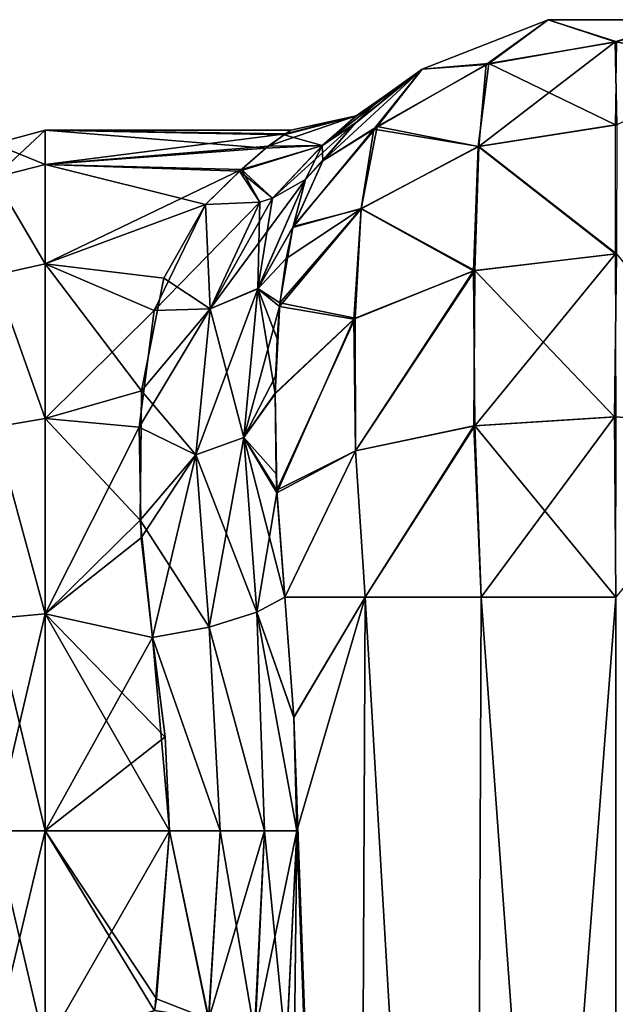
# Model space of a CAD drawing. Extents: x -23 to 470, y -1800 to 0.
# Tile 154 of 181: x 279 to 299, y -34 to 0. Entities that reach past the tile are written whole.
import ezdxf

# ---------------------------------------------------------------- set-up
doc = ezdxf.new("R2010")
doc.units = 0
doc.header["$LTSCALE"] = 41.718519
for name, color, linetype in [('847', 7, 'CONTINUOUS'), ('848', 7, 'CONTINUOUS'), ('849', 7, 'CONTINUOUS'), ('850', 7, 'CONTINUOUS'), ('851', 7, 'CONTINUOUS'), ('854', 7, 'CONTINUOUS'), ('855', 7, 'CONTINUOUS'), ('858', 7, 'CONTINUOUS'), ('859', 7, 'CONTINUOUS'), ('878', 7, 'CONTINUOUS'), ('879', 7, 'CONTINUOUS'), ('880', 7, 'CONTINUOUS'), ('881', 7, 'CONTINUOUS'), ('883', 7, 'CONTINUOUS'), ('884', 7, 'CONTINUOUS'), ('885', 7, 'CONTINUOUS')]:
    doc.layers.add(name, color=color, linetype=linetype)

msp = doc.modelspace()

# ---------------------------------------------------------------- linework, layer by layer
at = {"layer": '847', "linetype": 'CONTINUOUS'}
for points in [[(287.714, -20, -25.768), (290.464, -20, -29.584), (288.022, -24.114, -26.384), (287.714, -20, -25.768)], [(288.022, -24.114, -26.384), (290.464, -20, -29.584), (288.124, -28, -26.571), (288.022, -24.114, -26.384)], [(290.464, -20, -29.584), (290.161, -83.45, -29.288), (288.124, -28, -26.571), (290.464, -20, -29.584)], [(294.176, -83.45, -32.011), (290.161, -83.45, -29.288), (290.464, -20, -29.584), (294.176, -83.45, -32.011)], [(294.43, -20, -32.115), (294.176, -83.45, -32.011), (290.464, -20, -29.584), (294.43, -20, -32.115)], [(299.05, -83.45, -33), (294.176, -83.45, -32.011), (299.05, -20, -33), (299.05, -83.45, -33)], [(299.05, -20, -33), (294.176, -83.45, -32.011), (294.43, -20, -32.115), (299.05, -20, -33)], [(290.161, -83.45, -29.288), (287.487, -83.45, -25.248), (288.124, -28, -26.571), (290.161, -83.45, -29.288)], [(288.124, -28, -26.571), (287.487, -83.45, -25.248), (287.755, -35.558, -25.854), (288.124, -28, -26.571)]]:
    msp.add_3dface(points, dxfattribs=at)
at = {"layer": '848', "linetype": 'CONTINUOUS'}
for points in [[(292.414, -1.907, -13), (296.732, -0.217, -13), (294.602, -1.752, -18.911), (292.414, -1.907, -13)], [(294.602, -1.752, -18.911), (296.732, -0.217, -13), (299.022, -0.973, -19.163), (294.602, -1.752, -18.911)], [(296.732, -0.217, -13), (301.368, -0.217, -13), (299.022, -0.973, -19.163), (296.732, -0.217, -13)], [(299.022, -0.973, -19.163), (301.368, -0.217, -13), (303.446, -1.733, -18.917), (299.022, -0.973, -19.163)], [(294.602, -1.752, -18.911), (299.022, -0.973, -19.163), (294.354, -4.555, -24.209), (294.602, -1.752, -18.911)], [(294.354, -4.555, -24.209), (299.022, -0.973, -19.163), (299.086, -3.814, -24.747), (294.354, -4.555, -24.209)], [(299.022, -0.973, -19.163), (303.446, -1.733, -18.917), (299.086, -3.814, -24.747), (299.022, -0.973, -19.163)], [(289.009, -5.055, -13), (292.414, -1.907, -13), (290.757, -3.967, -18.194), (289.009, -5.055, -13)], [(290.757, -3.967, -18.194), (292.414, -1.907, -13), (294.602, -1.752, -18.911), (290.757, -3.967, -18.194)], [(290.757, -3.967, -18.194), (294.602, -1.752, -18.911), (294.354, -4.555, -24.209), (290.757, -3.967, -18.194)], [(287.985, -7.333, -17.103), (289.009, -5.055, -13), (290.757, -3.967, -18.194), (287.985, -7.333, -17.103)], [(287.985, -7.333, -17.103), (290.757, -3.967, -18.194), (290.32, -6.689, -22.66), (287.985, -7.333, -17.103)], [(290.32, -6.689, -22.66), (290.757, -3.967, -18.194), (294.354, -4.555, -24.209), (290.32, -6.689, -22.66)], [(294.354, -4.555, -24.209), (299.086, -3.814, -24.747), (299.067, -8.242, -29.179), (294.354, -4.555, -24.209)], [(290.32, -6.689, -22.66), (294.354, -4.555, -24.209), (294.217, -8.813, -28.392), (290.32, -6.689, -22.66)], [(294.217, -8.813, -28.392), (294.354, -4.555, -24.209), (299.067, -8.242, -29.179), (294.217, -8.813, -28.392)], [(287.541, -9.917, -20.179), (287.985, -7.333, -17.103), (290.32, -6.689, -22.66), (287.541, -9.917, -20.179)], [(287.541, -9.917, -20.179), (290.32, -6.689, -22.66), (290.123, -10.446, -26.145), (287.541, -9.917, -20.179)], [(290.123, -10.446, -26.145), (290.32, -6.689, -22.66), (294.217, -8.813, -28.392), (290.123, -10.446, -26.145)], [(294.217, -8.813, -28.392), (299.067, -8.242, -29.179), (299.001, -13.824, -32.022), (294.217, -8.813, -28.392)], [(299.001, -13.824, -32.022), (299.067, -8.242, -29.179), (303.821, -14.116, -31.122), (299.001, -13.824, -32.022)], [(290.123, -10.446, -26.145), (294.217, -8.813, -28.392), (290.127, -14.981, -28.46), (290.123, -10.446, -26.145)], [(290.127, -14.981, -28.46), (294.217, -8.813, -28.392), (294.189, -14.128, -31.087), (290.127, -14.981, -28.46)], [(294.189, -14.128, -31.087), (294.217, -8.813, -28.392), (299.001, -13.824, -32.022), (294.189, -14.128, -31.087)], [(287.442, -11.147, -21.304), (287.541, -9.917, -20.179), (287.376, -13.034, -22.732), (287.442, -11.147, -21.304)], [(287.376, -13.034, -22.732), (287.541, -9.917, -20.179), (290.123, -10.446, -26.145), (287.376, -13.034, -22.732)], [(287.376, -13.034, -22.732), (290.123, -10.446, -26.145), (287.43, -16.332, -24.539), (287.376, -13.034, -22.732)], [(287.43, -16.332, -24.539), (290.123, -10.446, -26.145), (290.127, -14.981, -28.46), (287.43, -16.332, -24.539)], [(287.408, -15.775, -24.286), (287.376, -13.034, -22.732), (287.43, -16.332, -24.539), (287.408, -15.775, -24.286)], [(294.43, -20, -32.115), (294.189, -14.128, -31.087), (299.001, -13.824, -32.022), (294.43, -20, -32.115)], [(299.05, -20, -33), (294.43, -20, -32.115), (299.001, -13.824, -32.022), (299.05, -20, -33)], [(299.05, -20, -33), (299.001, -13.824, -32.022), (303.821, -14.116, -31.122), (299.05, -20, -33)], [(290.464, -20, -29.584), (290.127, -14.981, -28.46), (294.189, -14.128, -31.087), (290.464, -20, -29.584)], [(294.43, -20, -32.115), (290.464, -20, -29.584), (294.189, -14.128, -31.087), (294.43, -20, -32.115)], [(287.714, -20, -25.768), (287.43, -16.332, -24.539), (290.127, -14.981, -28.46), (287.714, -20, -25.768)], [(290.464, -20, -29.584), (287.714, -20, -25.768), (290.127, -14.981, -28.46), (290.464, -20, -29.584)]]:
    msp.add_3dface(points, dxfattribs=at)
at = {"layer": '849', "linetype": 'CONTINUOUS'}
for points in [[(292.413, -1.907, 13), (296.731, -0.217, 13), (292.414, -1.907, -13), (292.413, -1.907, 13)], [(292.414, -1.907, -13), (296.731, -0.217, 13), (296.732, -0.217, -13), (292.414, -1.907, -13)], [(296.731, -0.217, 13), (301.368, -0.217, 13), (296.732, -0.217, -13), (296.731, -0.217, 13)], [(296.732, -0.217, -13), (301.368, -0.217, 13), (301.368, -0.217, -13), (296.732, -0.217, -13)], [(289.009, -5.055, 13.001), (292.413, -1.907, 13), (290.126, -3.748, 8.423), (289.009, -5.055, 13.001)], [(289.009, -5.055, -13), (290.067, -3.808, -8.703), (292.414, -1.907, -13), (289.009, -5.055, -13)], [(290.067, -3.808, -8.703), (290.81, -3.1, -4.419), (292.414, -1.907, -13), (290.067, -3.808, -8.703)], [(290.126, -3.748, 8.423), (292.413, -1.907, 13), (290.859, -3.058, 4.003), (290.126, -3.748, 8.423)], [(291.094, -2.858, -0.227), (292.413, -1.907, 13), (290.81, -3.1, -4.419), (291.094, -2.858, -0.227)], [(290.81, -3.1, -4.419), (292.413, -1.907, 13), (292.414, -1.907, -13), (290.81, -3.1, -4.419)], [(290.859, -3.058, 4.003), (292.413, -1.907, 13), (291.094, -2.858, -0.227), (290.859, -3.058, 4.003)]]:
    msp.add_3dface(points, dxfattribs=at)
at = {"layer": '850', "linetype": 'CONTINUOUS'}
for points in [[(292.413, -1.907, 13), (294.699, -1.717, 18.922), (296.731, -0.217, 13), (292.413, -1.907, 13)], [(294.699, -1.717, 18.922), (299.081, -0.973, 19.163), (296.731, -0.217, 13), (294.699, -1.717, 18.922)], [(296.731, -0.217, 13), (299.081, -0.973, 19.163), (301.368, -0.217, 13), (296.731, -0.217, 13)], [(294.699, -1.717, 18.922), (299.041, -3.814, 24.747), (299.081, -0.973, 19.163), (294.699, -1.717, 18.922)], [(289.009, -5.055, 13.001), (290.868, -3.874, 18.224), (292.413, -1.907, 13), (289.009, -5.055, 13.001)], [(290.868, -3.874, 18.224), (294.332, -4.562, 24.204), (294.699, -1.717, 18.922), (290.868, -3.874, 18.224)], [(290.868, -3.874, 18.224), (294.699, -1.717, 18.922), (292.413, -1.907, 13), (290.868, -3.874, 18.224)], [(294.332, -4.562, 24.204), (299.041, -3.814, 24.747), (294.699, -1.717, 18.922), (294.332, -4.562, 24.204)], [(287.994, -7.299, 17.056), (290.318, -6.691, 22.659), (290.868, -3.874, 18.224), (287.994, -7.299, 17.056)], [(287.994, -7.299, 17.056), (290.868, -3.874, 18.224), (289.009, -5.055, 13.001), (287.994, -7.299, 17.056)], [(290.318, -6.691, 22.659), (294.332, -4.562, 24.204), (290.868, -3.874, 18.224), (290.318, -6.691, 22.659)], [(294.332, -4.562, 24.204), (299.038, -8.242, 29.179), (299.041, -3.814, 24.747), (294.332, -4.562, 24.204)], [(290.318, -6.691, 22.659), (294.171, -8.825, 28.376), (294.332, -4.562, 24.204), (290.318, -6.691, 22.659)], [(294.171, -8.825, 28.376), (299.038, -8.242, 29.179), (294.332, -4.562, 24.204), (294.171, -8.825, 28.376)], [(287.528, -10.037, 20.293), (290.074, -10.476, 26.104), (290.318, -6.691, 22.659), (287.528, -10.037, 20.293)], [(287.528, -10.037, 20.293), (290.318, -6.691, 22.659), (287.749, -8.401, 18.51), (287.528, -10.037, 20.293)], [(287.749, -8.401, 18.51), (290.318, -6.691, 22.659), (287.994, -7.299, 17.056), (287.749, -8.401, 18.51)], [(290.074, -10.476, 26.104), (294.171, -8.825, 28.376), (290.318, -6.691, 22.659), (290.074, -10.476, 26.104)], [(294.171, -8.825, 28.376), (294.215, -14.124, 31.097), (299.038, -8.242, 29.179), (294.171, -8.825, 28.376)], [(294.215, -14.124, 31.097), (299.057, -13.824, 32.023), (299.038, -8.242, 29.179), (294.215, -14.124, 31.097)], [(290.074, -10.476, 26.104), (290.128, -14.981, 28.46), (294.171, -8.825, 28.376), (290.074, -10.476, 26.104)], [(290.128, -14.981, 28.46), (294.215, -14.124, 31.097), (294.171, -8.825, 28.376), (290.128, -14.981, 28.46)], [(287.376, -13.01, 22.715), (290.074, -10.476, 26.104), (287.528, -10.037, 20.293), (287.376, -13.01, 22.715)], [(287.388, -12.425, 22.306), (287.376, -13.01, 22.715), (287.528, -10.037, 20.293), (287.388, -12.425, 22.306)], [(287.376, -13.01, 22.715), (287.435, -16.426, 24.581), (290.074, -10.476, 26.104), (287.376, -13.01, 22.715)], [(287.435, -16.426, 24.581), (290.128, -14.981, 28.46), (290.074, -10.476, 26.104), (287.435, -16.426, 24.581)], [(294.215, -14.124, 31.097), (299.049, -20, 33), (299.057, -13.824, 32.023), (294.215, -14.124, 31.097)], [(290.128, -14.981, 28.46), (290.464, -20, 29.584), (294.215, -14.124, 31.097), (290.128, -14.981, 28.46)], [(290.464, -20, 29.584), (294.429, -20, 32.115), (294.215, -14.124, 31.097), (290.464, -20, 29.584)], [(294.429, -20, 32.115), (299.049, -20, 33), (294.215, -14.124, 31.097), (294.429, -20, 32.115)], [(287.435, -16.426, 24.581), (287.714, -20, 25.768), (290.128, -14.981, 28.46), (287.435, -16.426, 24.581)], [(287.714, -20, 25.768), (290.464, -20, 29.584), (290.128, -14.981, 28.46), (287.714, -20, 25.768)]]:
    msp.add_3dface(points, dxfattribs=at)
at = {"layer": '851', "linetype": 'CONTINUOUS'}
for points in [[(287.714, -20, 25.768), (288.021, -24.104, 26.383), (290.464, -20, 29.584), (287.714, -20, 25.768)], [(288.021, -24.104, 26.383), (290.162, -83.45, 29.29), (290.464, -20, 29.584), (288.021, -24.104, 26.383)], [(290.162, -83.45, 29.29), (294.175, -83.45, 32.01), (290.464, -20, 29.584), (290.162, -83.45, 29.29)], [(290.464, -20, 29.584), (294.175, -83.45, 32.01), (294.429, -20, 32.115), (290.464, -20, 29.584)], [(294.175, -83.45, 32.01), (299.05, -83.45, 33), (294.429, -20, 32.115), (294.175, -83.45, 32.01)], [(294.429, -20, 32.115), (299.05, -83.45, 33), (299.049, -20, 33), (294.429, -20, 32.115)], [(288.124, -28, 26.571), (290.162, -83.45, 29.29), (288.021, -24.104, 26.383), (288.124, -28, 26.571)], [(287.769, -35.413, 25.884), (290.162, -83.45, 29.29), (288.124, -28, 26.571), (287.769, -35.413, 25.884)]]:
    msp.add_3dface(points, dxfattribs=at)
at = {"layer": '854', "linetype": 'CONTINUOUS'}
for points in [[(287.682, -4.161, -2.779), (287.052, -4.622, -5.427), (279.5, -4, -0.001), (287.682, -4.161, -2.779)], [(279.5, -4, -0.001), (287.052, -4.622, -5.427), (279.5, -5.175, -7.417), (279.5, -4, -0.001)], [(287.909, -4.001, -0.19), (287.682, -4.161, -2.779), (279.5, -4, -0.001), (287.909, -4.001, -0.19)], [(287.735, -4.122, 2.417), (287.909, -4.001, -0.19), (279.5, -4, -0.001), (287.735, -4.122, 2.417)], [(279.5, -5.174, 7.414), (287.735, -4.122, 2.417), (279.5, -4, -0.001), (279.5, -5.174, 7.414)], [(287.142, -4.552, 5.116), (287.735, -4.122, 2.417), (279.5, -5.174, 7.414), (287.142, -4.552, 5.116)], [(286.227, -5.343, 7.915), (287.142, -4.552, 5.116), (279.5, -5.174, 7.414), (286.227, -5.343, 7.915)], [(287.052, -4.622, -5.427), (286.153, -5.409, -8.101), (279.5, -5.175, -7.417), (287.052, -4.622, -5.427)], [(279.5, -8.578, 14.099), (286.227, -5.343, 7.915), (279.5, -5.174, 7.414), (279.5, -8.578, 14.099)], [(286.153, -5.409, -8.101), (284.993, -6.547, -10.759), (279.5, -5.175, -7.417), (286.153, -5.409, -8.101)], [(279.5, -5.175, -7.417), (284.993, -6.547, -10.759), (279.5, -8.58, -14.102), (279.5, -5.175, -7.417)], [(284.993, -6.547, 10.759), (286.227, -5.343, 7.915), (279.5, -8.578, 14.099), (284.993, -6.547, 10.759)], [(279.5, -8.58, -14.102), (284.993, -6.547, -10.759), (283.558, -9.068, -14.75), (279.5, -8.58, -14.102)], [(283.227, -10.182, 16.079), (284.993, -6.547, 10.759), (279.5, -8.578, 14.099), (283.227, -10.182, 16.079)], [(279.5, -13.877, 19.404), (283.227, -10.182, 16.079), (279.5, -8.578, 14.099), (279.5, -13.877, 19.404)], [(279.5, -13.88, -19.407), (279.5, -8.58, -14.102), (282.799, -12.931, -18.68), (279.5, -13.88, -19.407)], [(282.799, -12.931, -18.68), (279.5, -8.58, -14.102), (283.558, -9.068, -14.75), (282.799, -12.931, -18.68)], [(282.722, -14.172, 19.616), (283.227, -10.182, 16.079), (279.5, -13.877, 19.404), (282.722, -14.172, 19.616)], [(282.751, -17.358, -21.511), (279.5, -13.88, -19.407), (282.799, -12.931, -18.68), (282.751, -17.358, -21.511)], [(279.5, -20.567, 22.82), (282.722, -14.172, 19.616), (279.5, -13.877, 19.404), (279.5, -20.567, 22.82)], [(279.5, -20.568, -22.82), (279.5, -13.88, -19.407), (282.751, -17.358, -21.511), (279.5, -20.568, -22.82)], [(282.789, -17.97, 21.804), (282.722, -14.172, 19.616), (279.5, -20.567, 22.82), (282.789, -17.97, 21.804)], [(283.18, -21.379, -23.069), (279.5, -20.568, -22.82), (282.751, -17.358, -21.511), (283.18, -21.379, -23.069)], [(283.18, -21.379, 23.069), (282.789, -17.97, 21.804), (279.5, -20.567, 22.82), (283.18, -21.379, 23.069)], [(279.5, -28, 24), (283.18, -21.379, 23.069), (279.5, -20.567, 22.82), (279.5, -28, 24)], [(279.5, -28, -24), (279.5, -20.568, -22.82), (283.753, -28, -24), (279.5, -28, -24)], [(283.753, -28, -24), (279.5, -20.568, -22.82), (283.611, -24.794, -23.785), (283.753, -28, -24)], [(283.611, -24.794, -23.785), (279.5, -20.568, -22.82), (283.18, -21.379, -23.069), (283.611, -24.794, -23.785)], [(283.611, -24.787, 23.784), (283.18, -21.379, 23.069), (279.5, -28, 24), (283.611, -24.787, 23.784)], [(283.753, -28, 24), (283.611, -24.787, 23.784), (279.5, -28, 24), (283.753, -28, 24)]]:
    msp.add_3dface(points, dxfattribs=at)
at = {"layer": '855', "linetype": 'CONTINUOUS'}
for points in [[(283.753, -28, 24), (279.5, -28, 24), (279.5, -35.407, 22.828), (283.753, -28, 24)], [(283.753, -28, 24), (279.5, -35.407, 22.828), (283.26, -34.142, 23.201), (283.753, -28, 24)], [(279.5, -28, -24), (283.753, -28, -24), (283.311, -33.753, -23.3), (279.5, -28, -24)], [(283.249, -34.171, -23.193), (279.5, -28, -24), (283.311, -33.753, -23.3), (283.249, -34.171, -23.193)], [(279.5, -28, -24), (283.249, -34.171, -23.193), (279.5, -35.407, -22.828), (279.5, -28, -24)]]:
    msp.add_3dface(points, dxfattribs=at)
at = {"layer": '858', "linetype": 'CONTINUOUS'}
for points in [[(279.5, -5.174, 7.414), (279.5, -4, -0.001), (277.75, -4.469, 0), (279.5, -5.174, 7.414)], [(279.5, -4, -0.001), (279.5, -5.175, -7.417), (277.75, -5.621, -7.271), (279.5, -4, -0.001)], [(279.5, -4, -0.001), (277.75, -5.621, -7.271), (277.75, -4.469, 0), (279.5, -4, -0.001)], [(279.5, -5.174, 7.414), (277.75, -4.469, 0), (277.75, -5.621, 7.271), (279.5, -5.174, 7.414)], [(279.5, -8.578, 14.099), (279.5, -5.174, 7.414), (277.75, -5.621, 7.271), (279.5, -8.578, 14.099)], [(279.5, -5.175, -7.417), (279.5, -8.58, -14.102), (277.75, -5.621, -7.271), (279.5, -5.175, -7.417)], [(279.5, -8.578, 14.099), (277.75, -5.621, 7.271), (277.75, -8.963, 13.831), (279.5, -8.578, 14.099)], [(279.5, -8.58, -14.102), (277.75, -8.963, -13.831), (277.75, -5.621, -7.271), (279.5, -8.58, -14.102)], [(279.5, -13.877, 19.404), (279.5, -8.578, 14.099), (277.75, -8.963, 13.831), (279.5, -13.877, 19.404)], [(279.5, -8.58, -14.102), (279.5, -13.88, -19.407), (277.75, -8.963, -13.831), (279.5, -8.58, -14.102)], [(279.5, -13.877, 19.404), (277.75, -8.963, 13.831), (277.75, -14.169, 19.037), (279.5, -13.877, 19.404)], [(279.5, -13.88, -19.407), (277.75, -14.169, -19.037), (277.75, -8.963, -13.831), (279.5, -13.88, -19.407)], [(279.5, -20.567, 22.82), (279.5, -13.877, 19.404), (277.75, -14.169, 19.037), (279.5, -20.567, 22.82)], [(279.5, -13.88, -19.407), (279.5, -20.568, -22.82), (277.75, -14.169, -19.037), (279.5, -13.88, -19.407)], [(279.5, -20.567, 22.82), (277.75, -14.169, 19.037), (277.75, -20.729, 22.379), (279.5, -20.567, 22.82)], [(279.5, -20.568, -22.82), (277.75, -20.729, -22.379), (277.75, -14.169, -19.037), (279.5, -20.568, -22.82)], [(279.5, -28, 24), (279.5, -20.567, 22.82), (277.75, -28, 23.531), (279.5, -28, 24)], [(277.75, -28, 23.531), (279.5, -20.567, 22.82), (277.75, -20.729, 22.379), (277.75, -28, 23.531)], [(279.5, -20.568, -22.82), (279.5, -28, -24), (277.75, -20.729, -22.379), (279.5, -20.568, -22.82)], [(279.5, -28, -24), (277.75, -28, -23.531), (277.75, -20.729, -22.379), (279.5, -28, -24)]]:
    msp.add_3dface(points, dxfattribs=at)
at = {"layer": '859', "linetype": 'CONTINUOUS'}
for points in [[(279.5, -35.407, 22.828), (279.5, -28, 24), (277.75, -35.271, 22.379), (279.5, -35.407, 22.828)], [(279.5, -28, 24), (277.75, -28, 23.531), (277.75, -35.271, 22.379), (279.5, -28, 24)], [(279.5, -28, -24), (279.5, -35.407, -22.828), (277.75, -28, -23.531), (279.5, -28, -24)], [(279.5, -35.407, -22.828), (277.75, -35.271, -22.379), (277.75, -28, -23.531), (279.5, -35.407, -22.828)]]:
    msp.add_3dface(points, dxfattribs=at)
at = {"layer": '878', "linetype": 'CONTINUOUS'}
for points in [[(290.859, -3.058, 4.003), (291.094, -2.858, -0.227), (290.157, -3.513, 2.593), (290.859, -3.058, 4.003)], [(290.157, -3.513, 2.593), (291.094, -2.858, -0.227), (290.159, -3.513, -2.594), (290.157, -3.513, 2.593)], [(291.094, -2.858, -0.227), (290.81, -3.1, -4.419), (290.159, -3.513, -2.594), (291.094, -2.858, -0.227)], [(290.81, -3.1, -4.419), (290.067, -3.808, -8.703), (288.993, -4.524, -7.456), (290.81, -3.1, -4.419)], [(290.159, -3.513, -2.594), (290.81, -3.1, -4.419), (288.993, -4.524, -7.456), (290.159, -3.513, -2.594)], [(290.126, -3.748, 8.423), (290.859, -3.058, 4.003), (288.994, -4.523, 7.454), (290.126, -3.748, 8.423)], [(288.994, -4.523, 7.454), (290.859, -3.058, 4.003), (290.157, -3.513, 2.593), (288.994, -4.523, 7.454)], [(287.735, -4.122, 2.417), (287.142, -4.552, 5.116), (290.157, -3.513, 2.593), (287.735, -4.122, 2.417)], [(287.142, -4.552, 5.116), (288.994, -4.523, 7.454), (290.157, -3.513, 2.593), (287.142, -4.552, 5.116)], [(287.682, -4.161, -2.779), (287.909, -4.001, -0.19), (290.159, -3.513, -2.594), (287.682, -4.161, -2.779)], [(287.682, -4.161, -2.779), (290.159, -3.513, -2.594), (288.993, -4.524, -7.456), (287.682, -4.161, -2.779)], [(287.909, -4.001, -0.19), (287.735, -4.122, 2.417), (290.157, -3.513, 2.593), (287.909, -4.001, -0.19)], [(287.909, -4.001, -0.19), (290.157, -3.513, 2.593), (290.159, -3.513, -2.594), (287.909, -4.001, -0.19)], [(288.411, -5.687, 12.461), (290.126, -3.748, 8.423), (287.287, -6.331, 11.72), (288.411, -5.687, 12.461)], [(287.287, -6.331, 11.72), (290.126, -3.748, 8.423), (288.994, -4.523, 7.454), (287.287, -6.331, 11.72)], [(289.009, -5.055, 13.001), (290.126, -3.748, 8.423), (288.411, -5.687, 12.461), (289.009, -5.055, 13.001)], [(290.067, -3.808, -8.703), (289.009, -5.055, -13), (288.993, -4.524, -7.456), (290.067, -3.808, -8.703)], [(287.052, -4.622, -5.427), (287.682, -4.161, -2.779), (288.993, -4.524, -7.456), (287.052, -4.622, -5.427)], [(286.153, -5.409, -8.101), (287.052, -4.622, -5.427), (288.993, -4.524, -7.456), (286.153, -5.409, -8.101)], [(287.287, -6.331, -11.72), (286.153, -5.409, -8.101), (288.993, -4.524, -7.456), (287.287, -6.331, -11.72)], [(287.142, -4.552, 5.116), (286.227, -5.343, 7.915), (288.994, -4.523, 7.454), (287.142, -4.552, 5.116)], [(286.227, -5.343, 7.915), (287.287, -6.331, 11.72), (288.994, -4.523, 7.454), (286.227, -5.343, 7.915)], [(288.411, -5.686, -12.461), (287.287, -6.331, -11.72), (288.993, -4.524, -7.456), (288.411, -5.686, -12.461)], [(289.009, -5.055, -13), (288.411, -5.686, -12.461), (288.993, -4.524, -7.456), (289.009, -5.055, -13)], [(286.227, -5.343, 7.915), (284.993, -6.547, 10.759), (286.848, -6.467, 11.488), (286.227, -5.343, 7.915)], [(286.227, -5.343, 7.915), (286.848, -6.467, 11.488), (287.287, -6.331, 11.72), (286.227, -5.343, 7.915)], [(284.993, -6.547, -10.759), (286.153, -5.409, -8.101), (286.848, -6.467, -11.488), (284.993, -6.547, -10.759)], [(286.153, -5.409, -8.101), (287.287, -6.331, -11.72), (286.848, -6.467, -11.488), (286.153, -5.409, -8.101)]]:
    msp.add_3dface(points, dxfattribs=at)
at = {"layer": '879', "linetype": 'CONTINUOUS'}
for points in [[(287.994, -7.299, 17.056), (289.009, -5.055, 13.001), (288.411, -5.687, 12.461), (287.994, -7.299, 17.056)], [(286.784, -9.432, 17.531), (288.411, -5.687, 12.461), (285.152, -10.125, 16.607), (286.784, -9.432, 17.531)], [(285.152, -10.125, 16.607), (288.411, -5.687, 12.461), (287.287, -6.331, 11.72), (285.152, -10.125, 16.607)], [(286.784, -9.432, 17.531), (287.994, -7.299, 17.056), (288.411, -5.687, 12.461), (286.784, -9.432, 17.531)], [(286.848, -6.467, 11.488), (285.152, -10.125, 16.607), (287.287, -6.331, 11.72), (286.848, -6.467, 11.488)], [(284.993, -6.547, 10.759), (283.227, -10.182, 16.079), (286.848, -6.467, 11.488), (284.993, -6.547, 10.759)], [(283.227, -10.182, 16.079), (285.152, -10.125, 16.607), (286.848, -6.467, 11.488), (283.227, -10.182, 16.079)], [(287.749, -8.401, 18.51), (287.994, -7.299, 17.056), (286.784, -9.432, 17.531), (287.749, -8.401, 18.51)], [(287.528, -10.037, 20.293), (287.749, -8.401, 18.51), (286.784, -9.432, 17.531), (287.528, -10.037, 20.293)], [(286.301, -14.528, 21.689), (286.784, -9.432, 17.531), (284.654, -15.124, 20.724), (286.301, -14.528, 21.689)], [(284.654, -15.124, 20.724), (286.784, -9.432, 17.531), (285.152, -10.125, 16.607), (284.654, -15.124, 20.724)], [(286.301, -14.528, 21.689), (287.528, -10.037, 20.293), (286.784, -9.432, 17.531), (286.301, -14.528, 21.689)], [(287.388, -12.425, 22.306), (287.528, -10.037, 20.293), (286.301, -14.528, 21.689), (287.388, -12.425, 22.306)], [(283.227, -10.182, 16.079), (282.722, -14.172, 19.616), (285.152, -10.125, 16.607), (283.227, -10.182, 16.079)], [(282.722, -14.172, 19.616), (284.654, -15.124, 20.724), (285.152, -10.125, 16.607), (282.722, -14.172, 19.616)], [(287.376, -13.01, 22.715), (287.388, -12.425, 22.306), (286.301, -14.528, 21.689), (287.376, -13.01, 22.715)], [(287.435, -16.426, 24.581), (287.376, -13.01, 22.715), (286.301, -14.528, 21.689), (287.435, -16.426, 24.581)], [(282.722, -14.172, 19.616), (282.789, -17.97, 21.804), (284.654, -15.124, 20.724), (282.722, -14.172, 19.616)], [(285.119, -21.03, 23.383), (286.301, -14.528, 21.689), (284.654, -15.124, 20.724), (285.119, -21.03, 23.383)], [(285.119, -21.03, 23.383), (286.753, -20.516, 24.415), (286.301, -14.528, 21.689), (285.119, -21.03, 23.383)], [(286.753, -20.516, 24.415), (287.435, -16.426, 24.581), (286.301, -14.528, 21.689), (286.753, -20.516, 24.415)], [(282.789, -17.97, 21.804), (283.18, -21.379, 23.069), (284.654, -15.124, 20.724), (282.789, -17.97, 21.804)], [(283.18, -21.379, 23.069), (285.119, -21.03, 23.383), (284.654, -15.124, 20.724), (283.18, -21.379, 23.069)], [(287.714, -20, 25.768), (287.435, -16.426, 24.581), (286.753, -20.516, 24.415), (287.714, -20, 25.768)]]:
    msp.add_3dface(points, dxfattribs=at)
at = {"layer": '880', "linetype": 'CONTINUOUS'}
for points in [[(288.021, -24.104, 26.383), (287.714, -20, 25.768), (286.753, -20.516, 24.415), (288.021, -24.104, 26.383)], [(285.119, -21.03, 23.383), (287.008, -28, 25.206), (286.753, -20.516, 24.415), (285.119, -21.03, 23.383)], [(288.124, -28, 26.571), (288.021, -24.104, 26.383), (286.753, -20.516, 24.415), (288.124, -28, 26.571)], [(287.008, -28, 25.206), (288.124, -28, 26.571), (286.753, -20.516, 24.415), (287.008, -28, 25.206)], [(283.18, -21.379, 23.069), (285.488, -28, 24.311), (285.119, -21.03, 23.383), (283.18, -21.379, 23.069)], [(285.488, -28, 24.311), (287.008, -28, 25.206), (285.119, -21.03, 23.383), (285.488, -28, 24.311)], [(283.18, -21.379, 23.069), (283.611, -24.787, 23.784), (283.753, -28, 24), (283.18, -21.379, 23.069)], [(283.18, -21.379, 23.069), (283.753, -28, 24), (285.488, -28, 24.311), (283.18, -21.379, 23.069)]]:
    msp.add_3dface(points, dxfattribs=at)
at = {"layer": '881', "linetype": 'CONTINUOUS'}
for points in [[(283.753, -28, 24), (283.26, -34.142, 23.201), (285.106, -34.446, 23.494), (283.753, -28, 24)], [(283.753, -28, 24), (285.106, -34.446, 23.494), (285.488, -28, 24.311), (283.753, -28, 24)], [(285.106, -34.446, 23.494), (286.691, -34.896, 24.441), (287.008, -28, 25.206), (285.106, -34.446, 23.494)], [(285.488, -28, 24.311), (285.106, -34.446, 23.494), (287.008, -28, 25.206), (285.488, -28, 24.311)], [(287.769, -35.413, 25.884), (288.124, -28, 26.571), (286.691, -34.896, 24.441), (287.769, -35.413, 25.884)], [(286.691, -34.896, 24.441), (288.124, -28, 26.571), (287.008, -28, 25.206), (286.691, -34.896, 24.441)]]:
    msp.add_3dface(points, dxfattribs=at)
at = {"layer": '883', "linetype": 'CONTINUOUS'}
for points in [[(283.311, -33.753, -23.3), (283.753, -28, -24), (285.09, -34.45, -23.486), (283.311, -33.753, -23.3)], [(283.753, -28, -24), (285.489, -28, -24.311), (285.09, -34.45, -23.486), (283.753, -28, -24)], [(285.09, -34.45, -23.486), (285.489, -28, -24.311), (286.675, -34.898, -24.424), (285.09, -34.45, -23.486)], [(285.489, -28, -24.311), (287.009, -28, -25.205), (286.675, -34.898, -24.424), (285.489, -28, -24.311)], [(287.009, -28, -25.205), (287.755, -35.558, -25.854), (286.675, -34.898, -24.424), (287.009, -28, -25.205)], [(288.124, -28, -26.571), (287.755, -35.558, -25.854), (287.009, -28, -25.205), (288.124, -28, -26.571)], [(283.249, -34.171, -23.193), (283.311, -33.753, -23.3), (285.09, -34.45, -23.486), (283.249, -34.171, -23.193)]]:
    msp.add_3dface(points, dxfattribs=at)
at = {"layer": '884', "linetype": 'CONTINUOUS'}
for points in [[(287.714, -20, -25.768), (288.022, -24.114, -26.384), (286.752, -20.516, -24.415), (287.714, -20, -25.768)], [(285.119, -21.031, -23.383), (286.752, -20.516, -24.415), (287.009, -28, -25.205), (285.119, -21.031, -23.383)], [(288.022, -24.114, -26.384), (288.124, -28, -26.571), (286.752, -20.516, -24.415), (288.022, -24.114, -26.384)], [(286.752, -20.516, -24.415), (288.124, -28, -26.571), (287.009, -28, -25.205), (286.752, -20.516, -24.415)], [(283.18, -21.379, -23.069), (285.119, -21.031, -23.383), (285.489, -28, -24.311), (283.18, -21.379, -23.069)], [(285.489, -28, -24.311), (285.119, -21.031, -23.383), (287.009, -28, -25.205), (285.489, -28, -24.311)], [(283.753, -28, -24), (283.611, -24.794, -23.785), (283.18, -21.379, -23.069), (283.753, -28, -24)], [(283.753, -28, -24), (283.18, -21.379, -23.069), (285.489, -28, -24.311), (283.753, -28, -24)]]:
    msp.add_3dface(points, dxfattribs=at)
at = {"layer": '885', "linetype": 'CONTINUOUS'}
for points in [[(289.009, -5.055, -13), (287.985, -7.333, -17.103), (288.411, -5.686, -12.461), (289.009, -5.055, -13)], [(288.411, -5.686, -12.461), (287.985, -7.333, -17.103), (286.784, -9.43, -17.529), (288.411, -5.686, -12.461)], [(288.411, -5.686, -12.461), (286.784, -9.43, -17.529), (287.287, -6.331, -11.72), (288.411, -5.686, -12.461)], [(287.287, -6.331, -11.72), (286.784, -9.43, -17.529), (286.848, -6.467, -11.488), (287.287, -6.331, -11.72)], [(283.558, -9.068, -14.75), (284.993, -6.547, -10.759), (285.152, -10.123, -16.605), (283.558, -9.068, -14.75)], [(284.993, -6.547, -10.759), (286.848, -6.467, -11.488), (285.152, -10.123, -16.605), (284.993, -6.547, -10.759)], [(286.848, -6.467, -11.488), (286.784, -9.43, -17.529), (285.152, -10.123, -16.605), (286.848, -6.467, -11.488)], [(287.985, -7.333, -17.103), (287.541, -9.917, -20.179), (286.784, -9.43, -17.529), (287.985, -7.333, -17.103)], [(282.799, -12.931, -18.68), (283.558, -9.068, -14.75), (285.152, -10.123, -16.605), (282.799, -12.931, -18.68)], [(286.784, -9.43, -17.529), (286.301, -14.527, -21.688), (285.152, -10.123, -16.605), (286.784, -9.43, -17.529)], [(286.784, -9.43, -17.529), (287.376, -13.034, -22.732), (286.301, -14.527, -21.688), (286.784, -9.43, -17.529)], [(287.541, -9.917, -20.179), (287.442, -11.147, -21.304), (286.784, -9.43, -17.529), (287.541, -9.917, -20.179)], [(287.442, -11.147, -21.304), (287.376, -13.034, -22.732), (286.784, -9.43, -17.529), (287.442, -11.147, -21.304)], [(282.799, -12.931, -18.68), (285.152, -10.123, -16.605), (284.654, -15.123, -20.723), (282.799, -12.931, -18.68)], [(285.152, -10.123, -16.605), (286.301, -14.527, -21.688), (284.654, -15.123, -20.723), (285.152, -10.123, -16.605)], [(282.751, -17.358, -21.511), (282.799, -12.931, -18.68), (284.654, -15.123, -20.723), (282.751, -17.358, -21.511)], [(287.376, -13.034, -22.732), (287.408, -15.775, -24.286), (286.301, -14.527, -21.688), (287.376, -13.034, -22.732)], [(286.301, -14.527, -21.688), (286.752, -20.516, -24.415), (284.654, -15.123, -20.723), (286.301, -14.527, -21.688)], [(287.43, -16.332, -24.539), (287.714, -20, -25.768), (286.301, -14.527, -21.688), (287.43, -16.332, -24.539)], [(286.301, -14.527, -21.688), (287.714, -20, -25.768), (286.752, -20.516, -24.415), (286.301, -14.527, -21.688)], [(287.408, -15.775, -24.286), (287.43, -16.332, -24.539), (286.301, -14.527, -21.688), (287.408, -15.775, -24.286)], [(282.751, -17.358, -21.511), (284.654, -15.123, -20.723), (285.119, -21.031, -23.383), (282.751, -17.358, -21.511)], [(285.119, -21.031, -23.383), (284.654, -15.123, -20.723), (286.752, -20.516, -24.415), (285.119, -21.031, -23.383)], [(283.18, -21.379, -23.069), (282.751, -17.358, -21.511), (285.119, -21.031, -23.383), (283.18, -21.379, -23.069)]]:
    msp.add_3dface(points, dxfattribs=at)

doc.saveas('drawing.dxf')
